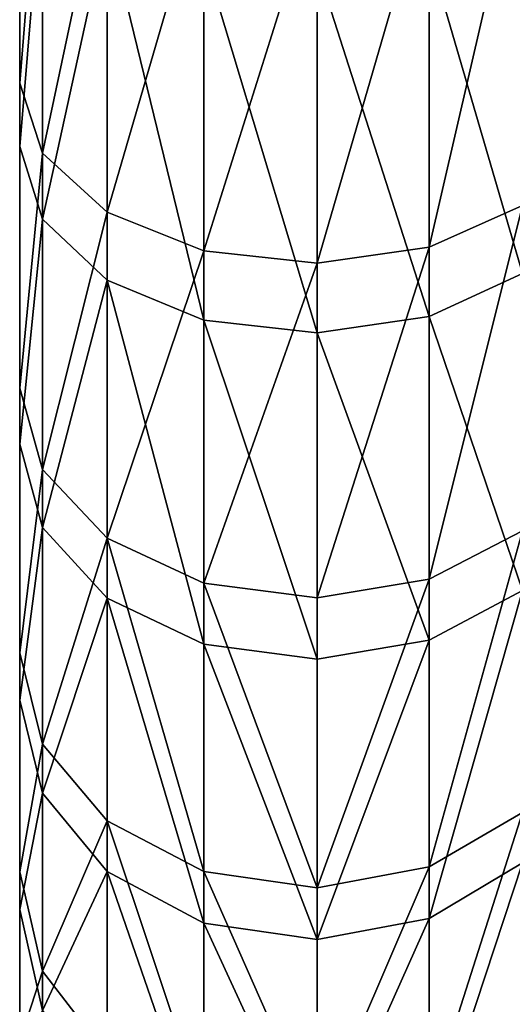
# Model space of a CAD drawing. Extents: x -46 to 46, y 1 to 197.
# Tile 131 of 168: x 32.825 to 33.674, y 120.75 to 122.444. Entities that reach past the tile are written whole.
import ezdxf

# ---------------------------------------------------------------- set-up
doc = ezdxf.new("R2010")
doc.units = 0
doc.header["$LTSCALE"] = 25.4
doc.layers.get('0').update_dxf_attribs({"color": 13, "linetype": 'CONTINUOUS'})

# ---------------------------------------------------------------- blocks, each defined once
blk = doc.blocks.new('BUSH-3401_STL')
at = {"color": 8}
mesh = blk.add_polyface(dxfattribs=at)
corners = [(32.8255, 120.4568, 135.8239), (32.8255, 120.3793, 134.4099), (32.8255, 120.3697, 135.1196), (32.8255, 120.4855, 133.7082), (32.8255, 120.639, 136.5099), (32.8255, 120.6862, 133.0274), (32.8255, 120.9128, 137.1646), (32.8255, 120.9778, 132.3804), (32.8255, 121.2733, 137.7759), (32.8255, 121.3547, 131.779), (32.8255, 121.7137, 138.3325), (32.8255, 121.8101, 131.2346), (32.8255, 122.2258, 138.8239), (32.8255, 122.3353, 130.7573), (32.8255, 122.8, 139.241), (32.8255, 122.9206, 130.3559), (32.8255, 123.0675, 135.0029), (32.8255, 123.4257, 139.5761), (32.8255, 123.2158, 135.6988), (32.8255, 123.5542, 136.3248), (32.8255, 124.0911, 139.8228), (32.8255, 124.0552, 136.8301), (32.8255, 124.6783, 137.1738), (32.8255, 124.784, 139.9766), (32.8255, 125.3729, 137.328), (32.8255, 125.4913, 140.0347), (32.8255, 126.0829, 137.2803), (32.8255, 126.2, 139.9958), (32.8255, 126.7507, 137.0344), (32.8255, 126.8967, 139.8609), (32.8255, 127.3221, 136.6104), (32.8255, 127.5686, 139.6323), (32.8255, 127.751, 136.0426), (32.8255, 128.2032, 139.3144), (32.8255, 128.0025, 135.377), (32.8255, 128.0563, 134.6674), (32.8255, 123.1213, 134.2933), (32.8255, 123.5551, 130.038), (32.8255, 123.3728, 133.6277), (32.8255, 123.8017, 133.0599), (32.8255, 124.227, 129.8094), (32.8255, 124.3731, 132.6359), (32.8255, 124.9238, 129.6744), (32.8255, 125.0409, 132.39), (32.8255, 125.6325, 129.6356), (32.8255, 125.7509, 132.3423), (32.8255, 126.3398, 129.6937), (32.8255, 126.4455, 132.4965), (32.8255, 127.0327, 129.8475), (32.8255, 127.0686, 132.8402), (32.8255, 127.6981, 130.0942), (32.8255, 127.5696, 133.3455), (32.8255, 127.908, 133.9715), (32.8255, 128.3238, 130.4292), (32.8255, 128.7885, 138.913), (32.8255, 128.898, 130.8464), (32.8255, 129.3137, 138.4357), (32.8255, 129.4101, 131.3378), (32.8255, 129.769, 137.8913), (32.8255, 129.8504, 131.8943), (32.8255, 130.146, 137.2899), (32.8255, 130.2109, 132.5057), (32.8255, 130.4376, 136.6429), (32.8255, 130.4848, 133.1604), (32.8255, 130.6383, 135.9621), (32.8255, 130.667, 133.8464), (32.8255, 130.7445, 135.2604), (32.8255, 130.7541, 134.5507)]
mesh.append_faces([[corners[k] for k in face] for face in [(0, 1, 2), (65, 66, 67)]], dxfattribs={"vtx0": -1, "color": 8})
mesh.append_faces([[corners[k] for k in face] for face in [(1, 0, 3), (3, 4, 5), (5, 6, 7), (7, 8, 9), (9, 10, 11), (11, 12, 13), (13, 14, 15), (16, 17, 18), (18, 17, 19), (19, 20, 21), (21, 20, 22), (22, 23, 24), (24, 25, 26), (26, 27, 28), (28, 29, 30), (30, 31, 32), (32, 33, 34), (34, 33, 35), (15, 36, 37), (36, 15, 16), (37, 39, 40), (40, 41, 42), (42, 43, 44), (44, 45, 46), (46, 47, 48), (48, 49, 50), (50, 52, 53), (53, 54, 55), (55, 56, 57), (57, 58, 59), (59, 60, 61), (61, 62, 63), (63, 64, 65)]], dxfattribs={"vtx0": -1, "vtx1": -1, "color": 8})
mesh.append_faces([[corners[k] for k in face] for face in [(15, 14, 16), (53, 35, 33)]], dxfattribs={"vtx0": -1, "vtx1": -1, "vtx2": -1, "color": 8})
mesh.append_faces([[corners[k] for k in face] for face in [(3, 0, 4), (5, 4, 6), (7, 6, 8), (9, 8, 10), (11, 10, 12), (13, 12, 14), (16, 14, 17), (19, 17, 20), (22, 20, 23), (24, 23, 25), (26, 25, 27), (28, 27, 29), (30, 29, 31), (32, 31, 33), (37, 36, 38), (37, 38, 39), (40, 39, 41), (42, 41, 43), (44, 43, 45), (46, 45, 47), (48, 47, 49), (50, 49, 51), (50, 51, 52), (53, 52, 35), (53, 33, 54), (55, 54, 56), (57, 56, 58), (59, 58, 60), (61, 60, 62), (63, 62, 64), (65, 64, 66)]], dxfattribs={"vtx0": -1, "vtx2": -1, "color": 8})
mesh = blk.add_polyface(dxfattribs=at)
corners = [(32.8255, 122.3353, 130.7573), (32.8647, 122.822, 130.1886), (32.8647, 122.2148, 130.605), (32.8255, 122.9206, 130.3559)]
mesh.append_faces([[corners[k] for k in face] for face in [(0, 1, 2), (1, 0, 3)]], dxfattribs={"vtx0": -1, "color": 8})
mesh = blk.add_polyface(dxfattribs=at)
corners = [(32.8647, 122.2148, 130.605), (32.9763, 122.7388, 130.0476), (32.9763, 122.1132, 130.4766), (32.8647, 122.822, 130.1886)]
mesh.append_faces([[corners[k] for k in face] for face in [(0, 1, 2), (1, 0, 3)]], dxfattribs={"vtx0": -1, "color": 8})
mesh = blk.add_polyface(dxfattribs=at)
corners = [(32.8647, 122.6968, 139.4056), (32.8255, 122.2258, 138.8239), (32.8647, 122.1012, 138.9729), (32.8255, 122.8, 139.241)]
mesh.append_faces([[corners[k] for k in face] for face in [(0, 1, 2), (1, 0, 3)]], dxfattribs={"vtx0": -1, "color": 8})
mesh = blk.add_polyface(dxfattribs=at)
corners = [(33.1428, 122.6842, 129.955), (32.9763, 122.1132, 130.4766), (32.9763, 122.7388, 130.0476), (33.1428, 122.0465, 130.3923)]
mesh.append_faces([[corners[k] for k in face] for face in [(0, 1, 2), (1, 0, 3)]], dxfattribs={"vtx0": -1, "color": 8})
mesh = blk.add_polyface(dxfattribs=at)
corners = [(33.692, 122.7479, 130.063), (33.5311, 122.0525, 130.3999), (33.5311, 122.6891, 129.9633), (33.692, 122.1243, 130.4906)]
mesh.append_faces([[corners[k] for k in face] for face in [(0, 1, 2), (1, 0, 3)]], dxfattribs={"vtx0": -1, "color": 8})
mesh = blk.add_polyface(dxfattribs=at)
corners = [(32.9763, 122.6099, 139.5443), (32.8647, 122.1012, 138.9729), (32.9763, 121.9961, 139.0985), (32.8647, 122.6968, 139.4056)]
mesh.append_faces([[corners[k] for k in face] for face in [(0, 1, 2), (1, 0, 3)]], dxfattribs={"vtx0": -1, "color": 8})
mesh = blk.add_polyface(dxfattribs=at)
corners = [(33.3379, 122.6667, 129.9253), (33.1428, 122.0465, 130.3923), (33.1428, 122.6842, 129.955), (33.3379, 122.0251, 130.3653)]
mesh.append_faces([[corners[k] for k in face] for face in [(0, 1, 2), (1, 0, 3)]], dxfattribs={"vtx0": -1, "color": 8})
mesh = blk.add_polyface(dxfattribs=at)
corners = [(33.5311, 122.6891, 129.9633), (33.3379, 122.0251, 130.3653), (33.3379, 122.6667, 129.9253), (33.5311, 122.0525, 130.3999)]
mesh.append_faces([[corners[k] for k in face] for face in [(0, 1, 2), (1, 0, 3)]], dxfattribs={"vtx0": -1, "color": 8})
mesh = blk.add_polyface(dxfattribs=at)
corners = [(33.692, 122.0076, 139.0848), (33.5311, 122.5579, 139.6272), (33.5311, 121.9334, 139.1735), (33.692, 122.6194, 139.5292)]
mesh.append_faces([[corners[k] for k in face] for face in [(0, 1, 2), (1, 0, 3)]], dxfattribs={"vtx0": -1, "color": 8})
mesh = blk.add_polyface(dxfattribs=at)
corners = [(33.1428, 121.9272, 139.181), (32.9763, 122.6099, 139.5443), (32.9763, 121.9961, 139.0985), (33.1428, 122.5528, 139.6354)]
mesh.append_faces([[corners[k] for k in face] for face in [(0, 1, 2), (1, 0, 3)]], dxfattribs={"vtx0": -1, "color": 8})
mesh = blk.add_polyface(dxfattribs=at)
corners = [(33.3379, 121.9051, 139.2074), (33.1428, 122.5528, 139.6354), (33.1428, 121.9272, 139.181), (33.3379, 122.5345, 139.6646)]
mesh.append_faces([[corners[k] for k in face] for face in [(0, 1, 2), (1, 0, 3)]], dxfattribs={"vtx0": -1, "color": 8})
mesh = blk.add_polyface(dxfattribs=at)
corners = [(33.5311, 121.9334, 139.1735), (33.3379, 122.5345, 139.6646), (33.3379, 121.9051, 139.2074), (33.5311, 122.5579, 139.6272)]
mesh.append_faces([[corners[k] for k in face] for face in [(0, 1, 2), (1, 0, 3)]], dxfattribs={"vtx0": -1, "color": 8})
mesh = blk.add_polyface(dxfattribs=at)
corners = [(32.8255, 121.8101, 131.2346), (32.8647, 122.2148, 130.605), (32.8647, 121.6699, 131.1001), (32.8255, 122.3353, 130.7573)]
mesh.append_faces([[corners[k] for k in face] for face in [(0, 1, 2), (1, 0, 3)]], dxfattribs={"vtx0": -1, "color": 8})
mesh = blk.add_polyface(dxfattribs=at)
corners = [(32.8647, 122.1012, 138.9729), (32.8255, 121.7137, 138.3325), (32.8647, 121.57, 138.4631), (32.8255, 122.2258, 138.8239)]
mesh.append_faces([[corners[k] for k in face] for face in [(0, 1, 2), (1, 0, 3)]], dxfattribs={"vtx0": -1, "color": 8})
mesh = blk.add_polyface(dxfattribs=at)
corners = [(32.8647, 121.6699, 131.1001), (32.9763, 122.1132, 130.4766), (32.9763, 121.5518, 130.9868), (32.8647, 122.2148, 130.605)]
mesh.append_faces([[corners[k] for k in face] for face in [(0, 1, 2), (1, 0, 3)]], dxfattribs={"vtx0": -1, "color": 8})
mesh = blk.add_polyface(dxfattribs=at)
corners = [(33.692, 122.1243, 130.4906), (33.5311, 121.4812, 130.9191), (33.5311, 122.0525, 130.3999), (33.692, 121.5647, 130.9991)]
mesh.append_faces([[corners[k] for k in face] for face in [(0, 1, 2), (1, 0, 3)]], dxfattribs={"vtx0": -1, "color": 8})
mesh = blk.add_polyface(dxfattribs=at)
corners = [(33.1428, 122.0465, 130.3923), (32.9763, 121.5518, 130.9868), (32.9763, 122.1132, 130.4766), (33.1428, 121.4743, 130.9123)]
mesh.append_faces([[corners[k] for k in face] for face in [(0, 1, 2), (1, 0, 3)]], dxfattribs={"vtx0": -1, "color": 8})
mesh = blk.add_polyface(dxfattribs=at)
corners = [(32.9763, 121.9961, 139.0985), (32.8647, 121.57, 138.4631), (32.9763, 121.4488, 138.5732), (32.8647, 122.1012, 138.9729)]
mesh.append_faces([[corners[k] for k in face] for face in [(0, 1, 2), (1, 0, 3)]], dxfattribs={"vtx0": -1, "color": 8})
mesh = blk.add_polyface(dxfattribs=at)
corners = [(33.3379, 122.0251, 130.3653), (33.1428, 121.4743, 130.9123), (33.1428, 122.0465, 130.3923), (33.3379, 121.4494, 130.8885)]
mesh.append_faces([[corners[k] for k in face] for face in [(0, 1, 2), (1, 0, 3)]], dxfattribs={"vtx0": -1, "color": 8})
mesh = blk.add_polyface(dxfattribs=at)
corners = [(33.5311, 122.0525, 130.3999), (33.3379, 121.4494, 130.8885), (33.3379, 122.0251, 130.3653), (33.5311, 121.4812, 130.9191)]
mesh.append_faces([[corners[k] for k in face] for face in [(0, 1, 2), (1, 0, 3)]], dxfattribs={"vtx0": -1, "color": 8})
mesh = blk.add_polyface(dxfattribs=at)
corners = [(33.692, 121.462, 138.5612), (33.5311, 121.9334, 139.1735), (33.5311, 121.3764, 138.639), (33.692, 122.0076, 139.0848)]
mesh.append_faces([[corners[k] for k in face] for face in [(0, 1, 2), (1, 0, 3)]], dxfattribs={"vtx0": -1, "color": 8})
mesh = blk.add_polyface(dxfattribs=at)
corners = [(33.1428, 121.3693, 138.6456), (32.9763, 121.9961, 139.0985), (32.9763, 121.4488, 138.5732), (33.1428, 121.9272, 139.181)]
mesh.append_faces([[corners[k] for k in face] for face in [(0, 1, 2), (1, 0, 3)]], dxfattribs={"vtx0": -1, "color": 8})
mesh = blk.add_polyface(dxfattribs=at)
corners = [(33.3379, 121.3438, 138.6687), (33.1428, 121.9272, 139.181), (33.1428, 121.3693, 138.6456), (33.3379, 121.9051, 139.2074)]
mesh.append_faces([[corners[k] for k in face] for face in [(0, 1, 2), (1, 0, 3)]], dxfattribs={"vtx0": -1, "color": 8})
mesh = blk.add_polyface(dxfattribs=at)
corners = [(33.5311, 121.3764, 138.639), (33.3379, 121.9051, 139.2074), (33.3379, 121.3438, 138.6687), (33.5311, 121.9334, 139.1735)]
mesh.append_faces([[corners[k] for k in face] for face in [(0, 1, 2), (1, 0, 3)]], dxfattribs={"vtx0": -1, "color": 8})
mesh = blk.add_polyface(dxfattribs=at)
corners = [(32.8255, 121.3547, 131.779), (32.8647, 121.6699, 131.1001), (32.8647, 121.1976, 131.6649), (32.8255, 121.8101, 131.2346)]
mesh.append_faces([[corners[k] for k in face] for face in [(0, 1, 2), (1, 0, 3)]], dxfattribs={"vtx0": -1, "color": 8})
mesh = blk.add_polyface(dxfattribs=at)
corners = [(32.8647, 121.57, 138.4631), (32.8255, 121.2733, 137.7759), (32.8647, 121.1132, 137.8858), (32.8255, 121.7137, 138.3325)]
mesh.append_faces([[corners[k] for k in face] for face in [(0, 1, 2), (1, 0, 3)]], dxfattribs={"vtx0": -1, "color": 8})
mesh = blk.add_polyface(dxfattribs=at)
corners = [(32.8647, 121.1976, 131.6649), (32.9763, 121.5518, 130.9868), (32.9763, 121.0652, 131.5687), (32.8647, 121.6699, 131.1001)]
mesh.append_faces([[corners[k] for k in face] for face in [(0, 1, 2), (1, 0, 3)]], dxfattribs={"vtx0": -1, "color": 8})
mesh = blk.add_polyface(dxfattribs=at)
corners = [(32.9763, 121.4488, 138.5732), (32.8647, 121.1132, 137.8858), (32.9763, 120.9781, 137.9784), (32.8647, 121.57, 138.4631)]
mesh.append_faces([[corners[k] for k in face] for face in [(0, 1, 2), (1, 0, 3)]], dxfattribs={"vtx0": -1, "color": 8})
mesh = blk.add_polyface(dxfattribs=at)
corners = [(33.692, 121.5647, 130.9991), (33.5311, 120.986, 131.5112), (33.5311, 121.4812, 130.9191), (33.692, 121.0796, 131.5791)]
mesh.append_faces([[corners[k] for k in face] for face in [(0, 1, 2), (1, 0, 3)]], dxfattribs={"vtx0": -1, "color": 8})
mesh = blk.add_polyface(dxfattribs=at)
corners = [(33.1428, 120.9782, 131.5055), (32.9763, 121.5518, 130.9868), (33.1428, 121.4743, 130.9123), (32.9763, 121.0652, 131.5687)]
mesh.append_faces([[corners[k] for k in face] for face in [(0, 1, 2), (1, 0, 3)]], dxfattribs={"vtx0": -1, "color": 8})
mesh = blk.add_polyface(dxfattribs=at)
corners = [(33.5311, 121.4812, 130.9191), (33.3379, 120.9503, 131.4853), (33.3379, 121.4494, 130.8885), (33.5311, 120.986, 131.5112)]
mesh.append_faces([[corners[k] for k in face] for face in [(0, 1, 2), (1, 0, 3)]], dxfattribs={"vtx0": -1, "color": 8})
mesh = blk.add_polyface(dxfattribs=at)
corners = [(33.3379, 120.9503, 131.4853), (33.1428, 121.4743, 130.9123), (33.3379, 121.4494, 130.8885), (33.1428, 120.9782, 131.5055)]
mesh.append_faces([[corners[k] for k in face] for face in [(0, 1, 2), (1, 0, 3)]], dxfattribs={"vtx0": -1, "color": 8})
mesh = blk.add_polyface(dxfattribs=at)
corners = [(33.692, 121.462, 138.5612), (33.5311, 120.8975, 138.0337), (33.692, 120.9929, 137.9683), (33.5311, 121.3764, 138.639)]
mesh.append_faces([[corners[k] for k in face] for face in [(0, 1, 2), (1, 0, 3)]], dxfattribs={"vtx0": -1, "color": 8})
mesh = blk.add_polyface(dxfattribs=at)
corners = [(33.1428, 120.8895, 138.0392), (32.9763, 121.4488, 138.5732), (32.9763, 120.9781, 137.9784), (33.1428, 121.3693, 138.6456)]
mesh.append_faces([[corners[k] for k in face] for face in [(0, 1, 2), (1, 0, 3)]], dxfattribs={"vtx0": -1, "color": 8})
mesh = blk.add_polyface(dxfattribs=at)
corners = [(33.3379, 120.8611, 138.0586), (33.1428, 121.3693, 138.6456), (33.1428, 120.8895, 138.0392), (33.3379, 121.3438, 138.6687)]
mesh.append_faces([[corners[k] for k in face] for face in [(0, 1, 2), (1, 0, 3)]], dxfattribs={"vtx0": -1, "color": 8})
mesh = blk.add_polyface(dxfattribs=at)
corners = [(33.5311, 121.3764, 138.639), (33.3379, 120.8611, 138.0586), (33.5311, 120.8975, 138.0337), (33.3379, 121.3438, 138.6687)]
mesh.append_faces([[corners[k] for k in face] for face in [(0, 1, 2), (1, 0, 3)]], dxfattribs={"vtx0": -1, "color": 8})
mesh = blk.add_polyface(dxfattribs=at)
corners = [(32.8255, 120.9778, 132.3804), (32.8647, 121.1976, 131.6649), (32.8647, 120.8066, 132.2887), (32.8255, 121.3547, 131.779)]
mesh.append_faces([[corners[k] for k in face] for face in [(0, 1, 2), (1, 0, 3)]], dxfattribs={"vtx0": -1, "color": 8})
mesh = blk.add_polyface(dxfattribs=at)
corners = [(32.8647, 121.1132, 137.8858), (32.8255, 120.9128, 137.1646), (32.8647, 120.7392, 137.2516), (32.8255, 121.2733, 137.7759)]
mesh.append_faces([[corners[k] for k in face] for face in [(0, 1, 2), (1, 0, 3)]], dxfattribs={"vtx0": -1, "color": 8})
mesh = blk.add_polyface(dxfattribs=at)
corners = [(32.8647, 120.8066, 132.2887), (32.9763, 121.0652, 131.5687), (32.9763, 120.6622, 132.2114), (32.8647, 121.1976, 131.6649)]
mesh.append_faces([[corners[k] for k in face] for face in [(0, 1, 2), (1, 0, 3)]], dxfattribs={"vtx0": -1, "color": 8})
mesh = blk.add_polyface(dxfattribs=at)
corners = [(32.9763, 120.9781, 137.9784), (32.8647, 120.7392, 137.2516), (32.9763, 120.5928, 137.3249), (32.8647, 121.1132, 137.8858)]
mesh.append_faces([[corners[k] for k in face] for face in [(0, 1, 2), (1, 0, 3)]], dxfattribs={"vtx0": -1, "color": 8})
mesh = blk.add_polyface(dxfattribs=at)
corners = [(33.692, 121.0796, 131.5791), (33.5311, 120.576, 132.1652), (33.5311, 120.986, 131.5112), (33.692, 120.678, 132.2198)]
mesh.append_faces([[corners[k] for k in face] for face in [(0, 1, 2), (1, 0, 3)]], dxfattribs={"vtx0": -1, "color": 8})
mesh = blk.add_polyface(dxfattribs=at)
corners = [(33.1428, 120.5675, 132.1606), (32.9763, 121.0652, 131.5687), (33.1428, 120.9782, 131.5055), (32.9763, 120.6622, 132.2114)]
mesh.append_faces([[corners[k] for k in face] for face in [(0, 1, 2), (1, 0, 3)]], dxfattribs={"vtx0": -1, "color": 8})
mesh = blk.add_polyface(dxfattribs=at)
corners = [(33.692, 120.9929, 137.9683), (33.5311, 120.5054, 137.3688), (33.692, 120.6088, 137.3169), (33.5311, 120.8975, 138.0337)]
mesh.append_faces([[corners[k] for k in face] for face in [(0, 1, 2), (1, 0, 3)]], dxfattribs={"vtx0": -1, "color": 8})
mesh = blk.add_polyface(dxfattribs=at)
corners = [(32.8255, 120.6862, 133.0274), (32.8647, 120.8066, 132.2887), (32.8647, 120.5041, 132.9599), (32.8255, 120.9778, 132.3804)]
mesh.append_faces([[corners[k] for k in face] for face in [(0, 1, 2), (1, 0, 3)]], dxfattribs={"vtx0": -1, "color": 8})
mesh = blk.add_polyface(dxfattribs=at)
corners = [(33.1428, 120.4967, 137.3731), (32.9763, 120.9781, 137.9784), (32.9763, 120.5928, 137.3249), (33.1428, 120.8895, 138.0392)]
mesh.append_faces([[corners[k] for k in face] for face in [(0, 1, 2), (1, 0, 3)]], dxfattribs={"vtx0": -1, "color": 8})
mesh = blk.add_polyface(dxfattribs=at)
corners = [(33.3379, 120.5371, 132.1444), (33.1428, 120.9782, 131.5055), (33.3379, 120.9503, 131.4853), (33.1428, 120.5675, 132.1606)]
mesh.append_faces([[corners[k] for k in face] for face in [(0, 1, 2), (1, 0, 3)]], dxfattribs={"vtx0": -1, "color": 8})
mesh = blk.add_polyface(dxfattribs=at)
corners = [(33.5311, 120.986, 131.5112), (33.3379, 120.5371, 132.1444), (33.3379, 120.9503, 131.4853), (33.5311, 120.576, 132.1652)]
mesh.append_faces([[corners[k] for k in face] for face in [(0, 1, 2), (1, 0, 3)]], dxfattribs={"vtx0": -1, "color": 8})
mesh = blk.add_polyface(dxfattribs=at)
corners = [(32.8647, 120.7392, 137.2516), (32.8255, 120.639, 136.5099), (32.8647, 120.4551, 136.5724), (32.8255, 120.9128, 137.1646)]
mesh.append_faces([[corners[k] for k in face] for face in [(0, 1, 2), (1, 0, 3)]], dxfattribs={"vtx0": -1, "color": 8})
mesh = blk.add_polyface(dxfattribs=at)
corners = [(33.3379, 120.466, 137.3885), (33.1428, 120.8895, 138.0392), (33.1428, 120.4967, 137.3731), (33.3379, 120.8611, 138.0586)]
mesh.append_faces([[corners[k] for k in face] for face in [(0, 1, 2), (1, 0, 3)]], dxfattribs={"vtx0": -1, "color": 8})
mesh = blk.add_polyface(dxfattribs=at)
corners = [(33.5311, 120.8975, 138.0337), (33.3379, 120.466, 137.3885), (33.5311, 120.5054, 137.3688), (33.3379, 120.8611, 138.0586)]
mesh.append_faces([[corners[k] for k in face] for face in [(0, 1, 2), (1, 0, 3)]], dxfattribs={"vtx0": -1, "color": 8})
mesh = blk.add_polyface(dxfattribs=at)
corners = [(32.8647, 120.5041, 132.9599), (32.9763, 120.6622, 132.2114), (32.9763, 120.3506, 132.903), (32.8647, 120.8066, 132.2887)]
mesh.append_faces([[corners[k] for k in face] for face in [(0, 1, 2), (1, 0, 3)]], dxfattribs={"vtx0": -1, "color": 8})
blk = doc.blocks.new('GRUPUJ_1')
at = {"color": 0}
blk.add_blockref('BUSH-3401_STL', (45.5568, -27.6526, -0.8958), dxfattribs=at)

msp = doc.modelspace()

# ---------------------------------------------------------------- block references
at = {"color": 0}
msp.add_blockref('GRUPUJ_1', (-45.5568, 27.6526, -67.9042), dxfattribs=at)

doc.saveas('drawing.dxf')
